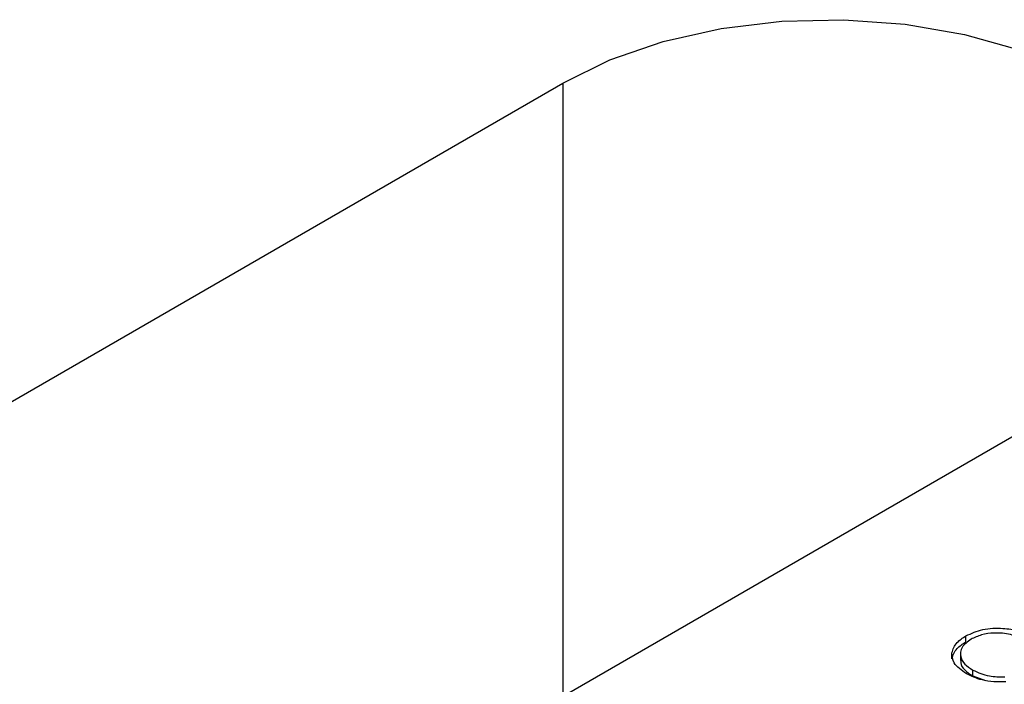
# Model space of a CAD drawing. Header units: inches. Extents: x 1802 to 2468, y -253 to -72.
# Tile 97 of 256: x 1859.451 to 1860.815, y -178.062 to -177.143. Entities that reach past the tile are written whole.
import ezdxf

# ---------------------------------------------------------------- set-up
doc = ezdxf.new("R2010")
doc.units = ezdxf.units.IN
doc.header["$LTSCALE"] = 0.5
doc.header["$MEASUREMENT"] = 0
doc.layers.add('SID-M-S', color=105, linetype='Continuous')

msp = doc.modelspace()

# ---------------------------------------------------------------- linework, layer by layer
at = {"layer": 'SID-M-S'}
for p, q in [((1860.42252, -177.15484), (1860.50658, -177.14467)), ((1860.50658, -177.14467), (1860.59238, -177.14262)), ((1860.59238, -177.14262), (1860.67761, -177.14875)), ((1860.34251, -177.17286), (1860.42252, -177.15484)), ((1860.67761, -177.14875), (1860.75992, -177.1629)), ((1860.26874, -177.19824), (1860.34251, -177.17286)), ((1860.75992, -177.1629), (1860.83708, -177.18467)), ((1860.2032, -177.23029), (1860.26874, -177.19824)), ((1858.78899, -178.04669), (1860.2032, -177.23029)), ((1860.2032, -177.23029), (1860.2032, -178.07935)), ((1860.93859, -177.65482), (1859.52438, -178.47123)), ((1860.76178, -178.00343), (1860.76178, -177.99526)), ((1860.74229, -178.02711), (1860.74229, -178.01894)), ((1860.75404, -178.01906), (1860.75404, -178.02927)), ((1860.7711, -178.05082), (1860.7711, -178.04266)), ((1860.7711, -178.05082), (1860.7889, -178.05708))]:
    msp.add_line(p, q, dxfattribs=at)
for points, knots in [([(1860.76178, -177.99526), (1860.76921, -177.99187), (1860.78406, -177.98509), (1860.81118, -177.98392), (1860.83472, -177.98778), (1860.84594, -177.99336), (1860.85155, -177.99616)], [0, 0, 0, 0, 0.2795119, 0.5590796, 0.7793739, 1, 1, 1, 1]), ([(1860.84237, -178.00091), (1860.83633, -177.99814), (1860.82426, -177.9926), (1860.80241, -177.99062), (1860.78278, -177.99327), (1860.77348, -177.99775), (1860.76882, -177.99999)], [0, 0, 0, 0, 0.2798558, 0.5595188, 0.7796855, 1, 1, 1, 1]), ([(1860.74229, -178.01894), (1860.74392, -178.01395), (1860.74683, -178.00502), (1860.75721, -177.99825), (1860.76178, -177.99526)], [0, 0, 0, 0, 0.5590286, 1, 1, 1, 1]), ([(1860.74229, -178.02711), (1860.74392, -178.02211), (1860.74683, -178.01318), (1860.75721, -178.00641), (1860.76178, -178.00343)], [0, 0, 0, 0, 0.5590286, 1, 1, 1, 1]), ([(1860.76882, -177.99999), (1860.76398, -178.00354), (1860.7543, -178.01062), (1860.7531, -178.02359), (1860.75909, -178.03468), (1860.76709, -178.04), (1860.7711, -178.04266)], [0, 0, 0, 0, 0.2794342, 0.5589213, 0.7792831, 1, 1, 1, 1]), ([(1860.76245, -178.04771), (1860.75558, -178.04301), (1860.74331, -178.03462), (1860.7426, -178.02373), (1860.74229, -178.01894)], [0, 0, 0, 0, 0.5598036, 1, 1, 1, 1]), ([(1860.75517, -178.0283), (1860.75484, -178.02972), (1860.75368, -178.03461), (1860.75942, -178.04287), (1860.7672, -178.04817), (1860.7711, -178.05082)], [0, 0, 0, 0, 0.1691582, 0.5842446, 1, 1, 1, 1]), ([(1860.7711, -178.04266), (1860.77846, -178.04599), (1860.79164, -178.05194), (1860.80823, -178.05197), (1860.81555, -178.05199)], [0, 0, 0, 0, 0.5587722, 1, 1, 1, 1]), ([(1860.81716, -178.05875), (1860.81155, -178.05897), (1860.80032, -178.05941), (1860.78053, -178.05631), (1860.7693, -178.05097), (1860.76245, -178.04771)], [0, 0, 0, 0, 0.2804103, 0.5607951, 1, 1, 1, 1])]:
    msp.add_open_spline(points, degree=3, knots=knots, dxfattribs=at)

doc.saveas('drawing.dxf')
